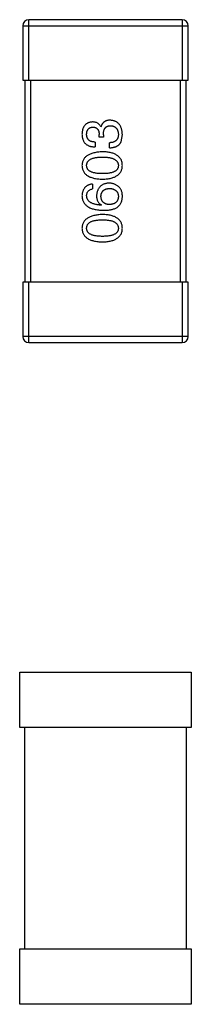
# Model space of a CAD drawing. Header units: inches. Extents: x -36 to 490, y -51 to 98.
# Tile 48 of 153: x 401.567 to 402.417, y 5.477 to 10.356. Entities that reach past the tile are written whole.
import ezdxf

# ---------------------------------------------------------------- set-up
doc = ezdxf.new("R2010")
doc.units = ezdxf.units.IN
doc.header["$LTSCALE"] = 1.21
doc.header["$MEASUREMENT"] = 0
doc.layers.get('0').update_dxf_attribs({"linetype": 'CONTINUOUS'})

msp = doc.modelspace()

# ---------------------------------------------------------------- linework, layer by layer
at = {"color": 7, "linetype": 'Continuous'}
for p, q in [((402.3715, 10.3563), (401.6115, 10.3563)), ((401.6115, 10.0563), (401.6115, 10.3563)), ((402.3715, 10.3563), (402.3715, 10.0563)), ((401.5815, 10.3263), (402.4015, 10.3263)), ((401.5815, 10.3263), (401.5815, 10.0563)), ((402.4015, 10.0563), (402.4015, 10.3263)), ((401.5815, 10.0563), (402.4015, 10.0563)), ((401.5915, 10.0563), (401.5915, 9.0563)), ((401.6215, 9.0563), (401.6215, 10.0563)), ((402.3615, 10.0563), (402.3615, 9.0563)), ((402.3915, 9.0563), (402.3915, 10.0563)), ((401.9682, 9.8254), (401.9693, 9.8254)), ((401.9605, 9.774), (401.9605, 9.7871)), ((401.9813, 9.774), (401.9605, 9.774)), ((401.9813, 9.786), (401.9813, 9.774)), ((402.0687, 9.7511), (402.0753, 9.7871)), ((401.9398, 9.75), (401.9398, 9.7259)), ((402.0119, 9.7216), (402.0119, 9.7467)), ((401.9277, 9.5418), (401.9277, 9.5178)), ((401.9715, 9.438), (401.9704, 9.4369)), ((402.4015, 9.0563), (401.5815, 9.0563)), ((401.5815, 9.0563), (401.5815, 8.7863)), ((401.6115, 8.7563), (401.6115, 9.0563)), ((402.3715, 9.0563), (402.3715, 8.7563)), ((402.4015, 8.7863), (402.4015, 9.0563)), ((402.4015, 8.7863), (401.5815, 8.7863)), ((401.6115, 8.7563), (402.3715, 8.7563)), ((401.5667, 7.1235), (402.4167, 7.1235)), ((401.5667, 6.8485), (401.5667, 7.1235)), ((402.4167, 7.1235), (402.4167, 6.8485)), ((402.4167, 6.8485), (401.5667, 6.8485)), ((401.5917, 5.7519), (401.5917, 6.8485)), ((402.3917, 6.8485), (402.3917, 5.7519)), ((401.5667, 5.7519), (402.4167, 5.7519)), ((401.5667, 5.4769), (401.5667, 5.7519)), ((402.4167, 5.7519), (402.4167, 5.4769)), ((402.4167, 5.4769), (401.5667, 5.4769))]:
    msp.add_line(p, q, dxfattribs=at)
for centre, start, end in [((401.6115, 10.3263), 90, 180), ((402.3715, 10.3263), 0, 90), ((401.6115, 8.7863), 180, 270), ((402.3715, 8.7863), 270, 0)]:
    msp.add_arc(centre, 0.03, start, end, dxfattribs=at)
for points, knots in [([(402.0141, 9.8582), (402.0126, 9.8582), (402.0099, 9.8581), (402.0058, 9.8577), (402.0019, 9.8571), (401.9982, 9.8562), (401.9947, 9.855), (401.9914, 9.8536), (401.9883, 9.8519), (401.9853, 9.85), (401.9826, 9.8479), (401.9801, 9.8454), (401.9778, 9.8427), (401.9757, 9.8397), (401.9738, 9.8365), (401.972, 9.8331), (401.9705, 9.8293), (401.9697, 9.8267), (401.9693, 9.8254)], [0, 0, 0, 0, 0.071215, 0.138707, 0.20396, 0.266995, 0.327734, 0.387609, 0.445602, 0.503345, 0.561136, 0.618597, 0.677672, 0.738255, 0.799989, 0.863961, 0.930555, 1, 1, 1, 1]), ([(402.0753, 9.7871), (402.0752, 9.7899), (402.0749, 9.7952), (402.074, 9.803), (402.0726, 9.8102), (402.0707, 9.8169), (402.0685, 9.8231), (402.0658, 9.8289), (402.0626, 9.8341), (402.059, 9.8388), (402.0549, 9.843), (402.0504, 9.8467), (402.0454, 9.85), (402.04, 9.8526), (402.0342, 9.8548), (402.0279, 9.8565), (402.0211, 9.8577), (402.0165, 9.858), (402.0141, 9.8582)], [0, 0, 0, 0, 0.078078, 0.151942, 0.221594, 0.28726, 0.350176, 0.409768, 0.467648, 0.523784, 0.578904, 0.634014, 0.689819, 0.746826, 0.805875, 0.867063, 0.931764, 1, 1, 1, 1]), ([(401.9266, 9.8494), (401.9247, 9.8493), (401.9208, 9.8489), (401.9152, 9.8479), (401.9099, 9.8464), (401.905, 9.8446), (401.9005, 9.8422), (401.8963, 9.8395), (401.8925, 9.8364), (401.8891, 9.8328), (401.8861, 9.8288), (401.8834, 9.8244), (401.8811, 9.8196), (401.8792, 9.8143), (401.8776, 9.8087), (401.8765, 9.8026), (401.8756, 9.7961), (401.8754, 9.7916), (401.8753, 9.7893)], [0, 0, 0, 0, 0.067521, 0.132139, 0.193339, 0.252064, 0.309083, 0.364848, 0.420021, 0.475612, 0.532002, 0.589602, 0.649896, 0.712634, 0.778603, 0.848416, 0.922155, 1, 1, 1, 1]), ([(401.8982, 9.7882), (401.8983, 9.7896), (401.8984, 9.7923), (401.8989, 9.7961), (401.8996, 9.7998), (401.9005, 9.8032), (401.9016, 9.8063), (401.903, 9.8092), (401.9046, 9.8118), (401.9064, 9.8142), (401.9084, 9.8164), (401.9107, 9.8182), (401.9131, 9.8199), (401.9159, 9.8213), (401.9188, 9.8224), (401.9219, 9.8233), (401.9253, 9.824), (401.9276, 9.8242), (401.9288, 9.8243)], [0, 0, 0, 0, 0.078051, 0.151197, 0.220412, 0.286742, 0.34933, 0.409464, 0.467368, 0.52298, 0.578639, 0.633998, 0.690142, 0.746855, 0.805868, 0.867776, 0.932345, 1, 1, 1, 1]), ([(401.9682, 9.8254), (401.9672, 9.8273), (401.9653, 9.831), (401.9617, 9.836), (401.9573, 9.8402), (401.9524, 9.8436), (401.9468, 9.8462), (401.9406, 9.8481), (401.9338, 9.8492), (401.9291, 9.8494), (401.9266, 9.8494)], [0, 0, 0, 0, 0.125227, 0.244792, 0.361427, 0.478215, 0.59667, 0.722058, 0.856314, 1, 1, 1, 1]), ([(401.9288, 9.8243), (401.9301, 9.8242), (401.9325, 9.8241), (401.936, 9.8236), (401.9392, 9.8227), (401.9423, 9.8216), (401.9451, 9.8203), (401.9476, 9.8186), (401.95, 9.8167), (401.9521, 9.8145), (401.954, 9.812), (401.9556, 9.8093), (401.957, 9.8063), (401.9582, 9.803), (401.9591, 9.7994), (401.9599, 9.7955), (401.9603, 9.7914), (401.9605, 9.7886), (401.9605, 9.7871)], [0, 0, 0, 0, 0.067741, 0.131599, 0.192143, 0.249977, 0.306453, 0.361639, 0.416449, 0.471489, 0.527582, 0.584873, 0.644974, 0.70814, 0.77492, 0.845909, 0.920585, 1, 1, 1, 1]), ([(401.9813, 9.786), (401.9813, 9.7879), (401.9813, 9.7914), (401.9818, 9.7964), (401.9825, 9.8012), (401.9835, 9.8056), (401.9847, 9.8096), (401.9863, 9.8133), (401.9881, 9.8167), (401.9902, 9.8197), (401.9926, 9.8223), (401.9953, 9.8246), (401.9983, 9.8266), (402.0016, 9.8281), (402.0051, 9.8294), (402.009, 9.8302), (402.0131, 9.8308), (402.0159, 9.8308), (402.0174, 9.8309)], [0, 0, 0, 0, 0.082495, 0.159728, 0.232496, 0.300725, 0.365163, 0.425859, 0.483728, 0.538892, 0.592921, 0.646195, 0.699968, 0.754746, 0.811387, 0.870806, 0.933482, 1, 1, 1, 1]), ([(402.0174, 9.8309), (402.0188, 9.8307), (402.0217, 9.8305), (402.0258, 9.8298), (402.0297, 9.8288), (402.0333, 9.8274), (402.0366, 9.8258), (402.0397, 9.8239), (402.0425, 9.8216), (402.045, 9.8192), (402.0473, 9.8163), (402.0493, 9.8132), (402.051, 9.8097), (402.0525, 9.806), (402.0537, 9.802), (402.0546, 9.7977), (402.0553, 9.7931), (402.0555, 9.7899), (402.0556, 9.7882)], [0, 0, 0, 0, 0.068514, 0.133941, 0.195994, 0.255362, 0.312994, 0.369441, 0.424687, 0.480522, 0.537148, 0.594801, 0.654411, 0.716817, 0.781981, 0.850498, 0.923306, 1, 1, 1, 1]), ([(401.8753, 9.7893), (401.8754, 9.7868), (401.8755, 9.7819), (401.8764, 9.7748), (401.8777, 9.7682), (401.8796, 9.7621), (401.8819, 9.7564), (401.8847, 9.7512), (401.8881, 9.7465), (401.8919, 9.7423), (401.8962, 9.7385), (401.901, 9.7352), (401.9063, 9.7325), (401.912, 9.7302), (401.9183, 9.7284), (401.925, 9.727), (401.9322, 9.7262), (401.9372, 9.726), (401.9398, 9.7259)], [0, 0, 0, 0, 0.073232, 0.142595, 0.207997, 0.270074, 0.329156, 0.386529, 0.441846, 0.496976, 0.551877, 0.607941, 0.665637, 0.725446, 0.788542, 0.855101, 0.925196, 1, 1, 1, 1]), ([(401.9398, 9.75), (401.9381, 9.75), (401.9348, 9.7502), (401.9301, 9.7508), (401.9257, 9.7515), (401.9216, 9.7527), (401.9179, 9.7541), (401.9145, 9.7558), (401.9114, 9.7578), (401.9086, 9.76), (401.9061, 9.7626), (401.904, 9.7654), (401.9022, 9.7685), (401.9008, 9.7719), (401.8996, 9.7756), (401.8988, 9.7796), (401.8983, 9.7838), (401.8983, 9.7867), (401.8982, 9.7882)], [0, 0, 0, 0, 0.078134, 0.15164, 0.221358, 0.286689, 0.348614, 0.407697, 0.464247, 0.520153, 0.574432, 0.629291, 0.684538, 0.742032, 0.801329, 0.863637, 0.930123, 1, 1, 1, 1]), ([(402.0556, 9.7882), (402.0556, 9.7866), (402.0555, 9.7834), (402.055, 9.7788), (402.0542, 9.7745), (402.0529, 9.7705), (402.0514, 9.7668), (402.0495, 9.7634), (402.0473, 9.7603), (402.0447, 9.7576), (402.0418, 9.7551), (402.0385, 9.753), (402.0349, 9.7511), (402.031, 9.7496), (402.0267, 9.7484), (402.0221, 9.7475), (402.0171, 9.7469), (402.0137, 9.7468), (402.0119, 9.7467)], [0, 0, 0, 0, 0.071272, 0.13882, 0.201858, 0.262757, 0.320043, 0.376709, 0.431462, 0.486034, 0.541209, 0.597703, 0.65589, 0.717768, 0.782056, 0.850407, 0.92277, 1, 1, 1, 1]), ([(402.0119, 9.7216), (402.0137, 9.7216), (402.0172, 9.7218), (402.0223, 9.7222), (402.0271, 9.7229), (402.0318, 9.7238), (402.0362, 9.7249), (402.0404, 9.7261), (402.0443, 9.7277), (402.0479, 9.7294), (402.0514, 9.7314), (402.0546, 9.7335), (402.0576, 9.7359), (402.0603, 9.7385), (402.0628, 9.7413), (402.065, 9.7444), (402.0671, 9.7476), (402.0682, 9.7499), (402.0687, 9.7511)], [0, 0, 0, 0, 0.078937, 0.154495, 0.226898, 0.296844, 0.363348, 0.427781, 0.48946, 0.549586, 0.607902, 0.664733, 0.720805, 0.776157, 0.831175, 0.886736, 0.943094, 1, 1, 1, 1]), ([(401.9769, 9.7016), (401.9729, 9.7015), (401.9651, 9.7011), (401.9538, 9.7), (401.9432, 9.6984), (401.9335, 9.6963), (401.9244, 9.6938), (401.9161, 9.6908), (401.9086, 9.6873), (401.9018, 9.6832), (401.8958, 9.6787), (401.8905, 9.6738), (401.886, 9.6683), (401.8823, 9.6624), (401.8794, 9.6559), (401.8772, 9.649), (401.8757, 9.6416), (401.8754, 9.6365), (401.8753, 9.6339)], [0, 0, 0, 0, 0.088475, 0.171606, 0.249595, 0.322626, 0.391327, 0.455765, 0.516374, 0.573675, 0.628522, 0.681161, 0.732559, 0.783563, 0.83504, 0.887639, 0.942585, 1, 1, 1, 1]), ([(401.8982, 9.6339), (401.8983, 9.6356), (401.8984, 9.6388), (401.8993, 9.6436), (401.9009, 9.648), (401.903, 9.6522), (401.9059, 9.6559), (401.9093, 9.6593), (401.9133, 9.6624), (401.918, 9.6652), (401.9232, 9.6676), (401.9291, 9.6697), (401.9356, 9.6715), (401.9427, 9.6729), (401.9503, 9.674), (401.9587, 9.6748), (401.9676, 9.6753), (401.9737, 9.6754), (401.9769, 9.6754)], [0, 0, 0, 0, 0.050604, 0.098688, 0.145699, 0.191791, 0.238625, 0.286717, 0.337546, 0.391814, 0.449755, 0.512106, 0.579685, 0.652048, 0.730262, 0.814146, 0.904281, 1, 1, 1, 1]), ([(402.0753, 9.6339), (402.0752, 9.6365), (402.0749, 9.6417), (402.0737, 9.6492), (402.0716, 9.6562), (402.0689, 9.6628), (402.0653, 9.6688), (402.061, 9.6743), (402.056, 9.6793), (402.0501, 9.6838), (402.0436, 9.6878), (402.0362, 9.6913), (402.0282, 9.6943), (402.0194, 9.6967), (402.0098, 9.6988), (401.9995, 9.7002), (401.9885, 9.7012), (401.9808, 9.7015), (401.9769, 9.7016)], [0, 0, 0, 0, 0.059134, 0.115603, 0.169236, 0.221572, 0.273254, 0.32474, 0.377319, 0.431815, 0.488555, 0.548609, 0.612242, 0.680182, 0.75251, 0.829782, 0.91231, 1, 1, 1, 1]), ([(401.9769, 9.6754), (401.9801, 9.6754), (401.9861, 9.6753), (401.9949, 9.6748), (402.0031, 9.674), (402.0108, 9.6729), (402.0178, 9.6715), (402.0242, 9.6697), (402.0301, 9.6676), (402.0353, 9.6652), (402.04, 9.6624), (402.044, 9.6593), (402.0475, 9.6559), (402.0503, 9.6521), (402.0526, 9.648), (402.0543, 9.6436), (402.0553, 9.6388), (402.0555, 9.6356), (402.0556, 9.6339)], [0, 0, 0, 0, 0.094834, 0.184067, 0.267029, 0.344713, 0.417334, 0.484367, 0.546941, 0.604717, 0.65953, 0.710539, 0.759381, 0.806382, 0.853027, 0.900623, 0.949121, 1, 1, 1, 1]), ([(401.8753, 9.6339), (401.8754, 9.6312), (401.8756, 9.6261), (401.8769, 9.6185), (401.8791, 9.6116), (401.8819, 9.605), (401.8856, 9.599), (401.89, 9.5935), (401.8952, 9.5885), (401.9013, 9.584), (401.908, 9.58), (401.9156, 9.5765), (401.9239, 9.5735), (401.9331, 9.571), (401.9429, 9.569), (401.9536, 9.5676), (401.965, 9.5665), (401.9729, 9.5663), (401.9769, 9.5661)], [0, 0, 0, 0, 0.057911, 0.113262, 0.165956, 0.217443, 0.268511, 0.319665, 0.372, 0.426129, 0.483365, 0.543779, 0.607756, 0.676562, 0.749704, 0.827713, 0.911177, 1, 1, 1, 1]), ([(401.9769, 9.5935), (401.9737, 9.5935), (401.9676, 9.5935), (401.9587, 9.594), (401.9503, 9.5948), (401.9426, 9.5958), (401.9356, 9.5973), (401.9291, 9.599), (401.9232, 9.601), (401.918, 9.6034), (401.9133, 9.6061), (401.9093, 9.6091), (401.9059, 9.6125), (401.903, 9.6161), (401.9009, 9.6201), (401.8993, 9.6244), (401.8984, 9.6291), (401.8983, 9.6323), (401.8982, 9.6339)], [0, 0, 0, 0, 0.096452, 0.187278, 0.271765, 0.350519, 0.423437, 0.491321, 0.554011, 0.612224, 0.666281, 0.717003, 0.764884, 0.811423, 0.856783, 0.902993, 0.950236, 1, 1, 1, 1]), ([(401.9769, 9.5661), (401.9808, 9.5663), (401.9885, 9.5665), (401.9995, 9.5676), (402.0098, 9.569), (402.0194, 9.571), (402.0282, 9.5735), (402.0362, 9.5765), (402.0436, 9.58), (402.0501, 9.584), (402.056, 9.5885), (402.061, 9.5935), (402.0653, 9.599), (402.0689, 9.605), (402.0716, 9.6116), (402.0737, 9.6186), (402.0749, 9.6261), (402.0752, 9.6312), (402.0753, 9.6339)], [0, 0, 0, 0, 0.087693, 0.170223, 0.247496, 0.319826, 0.387768, 0.451403, 0.511459, 0.568358, 0.622671, 0.675251, 0.726739, 0.778422, 0.830759, 0.884394, 0.940865, 1, 1, 1, 1]), ([(402.0556, 9.6339), (402.0555, 9.6323), (402.0554, 9.6291), (402.0545, 9.6244), (402.053, 9.6201), (402.0507, 9.6161), (402.048, 9.6124), (402.0446, 9.6091), (402.0405, 9.6061), (402.0359, 9.6034), (402.0306, 9.601), (402.0248, 9.599), (402.0182, 9.5973), (402.0112, 9.5958), (402.0035, 9.5948), (401.9952, 9.594), (401.9862, 9.5935), (401.9801, 9.5935), (401.9769, 9.5935)], [0, 0, 0, 0, 0.049766, 0.097012, 0.143225, 0.188786, 0.235079, 0.282962, 0.333687, 0.387747, 0.445963, 0.508657, 0.576545, 0.649868, 0.72822, 0.812712, 0.903543, 1, 1, 1, 1]), ([(401.9277, 9.5418), (401.9258, 9.5416), (401.9219, 9.5411), (401.9162, 9.5398), (401.9109, 9.5383), (401.906, 9.5363), (401.9015, 9.5339), (401.8973, 9.5312), (401.8934, 9.5281), (401.8899, 9.5247), (401.8869, 9.5209), (401.8841, 9.5167), (401.8817, 9.5121), (401.8797, 9.5072), (401.878, 9.5019), (401.8767, 9.4962), (401.8758, 9.4902), (401.8755, 9.486), (401.8753, 9.4839)], [0, 0, 0, 0, 0.06947, 0.136096, 0.199592, 0.260665, 0.319672, 0.377156, 0.433415, 0.489984, 0.546535, 0.604276, 0.663499, 0.725182, 0.788953, 0.855683, 0.926216, 1, 1, 1, 1]), ([(401.8982, 9.4839), (401.8983, 9.4862), (401.8984, 9.4905), (401.8999, 9.4966), (401.9022, 9.502), (401.9055, 9.5068), (401.9097, 9.5107), (401.9149, 9.5139), (401.921, 9.5163), (401.9254, 9.5173), (401.9277, 9.5178)], [0, 0, 0, 0, 0.136586, 0.261496, 0.378089, 0.490612, 0.605522, 0.725767, 0.8561, 1, 1, 1, 1]), ([(402.0097, 9.5462), (402.0074, 9.5461), (402.0028, 9.5459), (401.9962, 9.5449), (401.9899, 9.5434), (401.9841, 9.5416), (401.9787, 9.5393), (401.9738, 9.5365), (401.9692, 9.5333), (401.9651, 9.5296), (401.9614, 9.5254), (401.9581, 9.5209), (401.9553, 9.5158), (401.9528, 9.5103), (401.9508, 9.5044), (401.9493, 9.4979), (401.9481, 9.4911), (401.9476, 9.4864), (401.9474, 9.4839)], [0, 0, 0, 0, 0.071527, 0.139094, 0.20346, 0.264939, 0.323904, 0.381383, 0.437591, 0.493343, 0.549401, 0.606085, 0.664838, 0.725424, 0.788712, 0.855452, 0.925772, 1, 1, 1, 1]), ([(401.9693, 9.4806), (401.9693, 9.4821), (401.9695, 9.4851), (401.9701, 9.4893), (401.971, 9.4933), (401.9722, 9.497), (401.9737, 9.5004), (401.9755, 9.5036), (401.9777, 9.5065), (401.9802, 9.5091), (401.9829, 9.5114), (401.986, 9.5135), (401.9894, 9.5153), (401.9931, 9.5168), (401.9971, 9.518), (402.0014, 9.519), (402.006, 9.5196), (402.0092, 9.5199), (402.0108, 9.52)], [0, 0, 0, 0, 0.069884, 0.136529, 0.199638, 0.259844, 0.317774, 0.374356, 0.430026, 0.485148, 0.5409, 0.597889, 0.657472, 0.718614, 0.783613, 0.85129, 0.923712, 1, 1, 1, 1]), ([(402.0589, 9.5265), (402.0571, 9.5281), (402.0537, 9.5312), (402.0481, 9.5352), (402.0423, 9.5386), (402.0363, 9.5414), (402.03, 9.5436), (402.0234, 9.5451), (402.0166, 9.546), (402.012, 9.5461), (402.0097, 9.5462)], [0, 0, 0, 0, 0.129393, 0.255335, 0.378531, 0.500878, 0.622934, 0.746191, 0.87096, 1, 1, 1, 1]), ([(402.0108, 9.52), (402.0125, 9.5199), (402.0159, 9.5197), (402.0208, 9.519), (402.0253, 9.518), (402.0295, 9.5169), (402.0335, 9.5154), (402.0371, 9.5137), (402.0404, 9.5117), (402.0433, 9.5094), (402.046, 9.5069), (402.0484, 9.5041), (402.0504, 9.501), (402.0521, 9.4976), (402.0535, 9.494), (402.0545, 9.4902), (402.0552, 9.486), (402.0555, 9.4832), (402.0556, 9.4817)], [0, 0, 0, 0, 0.078863, 0.153308, 0.223539, 0.289857, 0.35341, 0.413572, 0.471721, 0.528235, 0.584279, 0.638781, 0.69466, 0.751251, 0.809198, 0.869697, 0.933318, 1, 1, 1, 1]), ([(402.0753, 9.4774), (402.0753, 9.4802), (402.0754, 9.4856), (402.0748, 9.4934), (402.0737, 9.5005), (402.0719, 9.5071), (402.0696, 9.5129), (402.0666, 9.5181), (402.0631, 9.5228), (402.0603, 9.5253), (402.0589, 9.5265)], [0, 0, 0, 0, 0.156782, 0.301945, 0.436395, 0.561474, 0.678489, 0.78853, 0.894967, 1, 1, 1, 1]), ([(401.8753, 9.4839), (401.8755, 9.4811), (401.8758, 9.4756), (401.8773, 9.4676), (401.8795, 9.4601), (401.8826, 9.4531), (401.8864, 9.4467), (401.8911, 9.4408), (401.8966, 9.4355), (401.9029, 9.4308), (401.91, 9.4265), (401.9178, 9.4228), (401.9265, 9.4196), (401.9359, 9.417), (401.9461, 9.4148), (401.9571, 9.4133), (401.969, 9.4122), (401.9771, 9.4119), (401.9813, 9.4118)], [0, 0, 0, 0, 0.058957, 0.115262, 0.16907, 0.221312, 0.273147, 0.324961, 0.377649, 0.432026, 0.488925, 0.549039, 0.612912, 0.680653, 0.753056, 0.830314, 0.912483, 1, 1, 1, 1]), ([(401.9704, 9.4369), (401.9675, 9.4371), (401.962, 9.4375), (401.9541, 9.4385), (401.9467, 9.4398), (401.9397, 9.4414), (401.9334, 9.4433), (401.9275, 9.4455), (401.9222, 9.4479), (401.9174, 9.4507), (401.9131, 9.4539), (401.9094, 9.4572), (401.9061, 9.4609), (401.9035, 9.465), (401.9013, 9.4693), (401.8998, 9.4739), (401.8986, 9.4788), (401.8984, 9.4822), (401.8982, 9.4839)], [0, 0, 0, 0, 0.089218, 0.173709, 0.252753, 0.326963, 0.397099, 0.462534, 0.524018, 0.582178, 0.637235, 0.689955, 0.741228, 0.791618, 0.841661, 0.892925, 0.945259, 1, 1, 1, 1]), ([(401.9474, 9.4839), (401.9475, 9.4813), (401.9476, 9.4762), (401.9487, 9.4689), (401.9506, 9.4622), (401.9532, 9.456), (401.9567, 9.4505), (401.9608, 9.4456), (401.9658, 9.4414), (401.9695, 9.4392), (401.9715, 9.438)], [0, 0, 0, 0, 0.144617, 0.279572, 0.40596, 0.526097, 0.64389, 0.760003, 0.877724, 1, 1, 1, 1]), ([(402.0119, 9.4402), (402.0102, 9.4403), (402.007, 9.4405), (402.0022, 9.4412), (401.9978, 9.4422), (401.9937, 9.4435), (401.9899, 9.445), (401.9864, 9.4469), (401.9833, 9.4489), (401.9804, 9.4514), (401.9779, 9.454), (401.9757, 9.457), (401.9738, 9.4602), (401.9723, 9.4638), (401.971, 9.4676), (401.9701, 9.4717), (401.9695, 9.4761), (401.9693, 9.4791), (401.9693, 9.4806)], [0, 0, 0, 0, 0.076072, 0.148369, 0.216753, 0.281358, 0.342792, 0.401604, 0.458929, 0.514444, 0.569818, 0.625343, 0.681554, 0.739608, 0.800134, 0.863477, 0.929547, 1, 1, 1, 1]), ([(402.0556, 9.4817), (402.0555, 9.4801), (402.0554, 9.477), (402.0547, 9.4725), (402.0538, 9.4683), (402.0525, 9.4644), (402.051, 9.4608), (402.049, 9.4574), (402.0468, 9.4544), (402.0441, 9.4517), (402.0413, 9.4491), (402.038, 9.447), (402.0345, 9.4451), (402.0306, 9.4435), (402.0263, 9.4423), (402.0218, 9.4413), (402.017, 9.4405), (402.0136, 9.4403), (402.0119, 9.4402)], [0, 0, 0, 0, 0.070403, 0.137196, 0.200053, 0.260887, 0.31876, 0.37535, 0.430743, 0.485927, 0.541678, 0.598832, 0.657726, 0.719441, 0.783504, 0.851852, 0.923533, 1, 1, 1, 1]), ([(402.0491, 9.426), (402.0511, 9.4275), (402.055, 9.4304), (402.0602, 9.4356), (402.0646, 9.4413), (402.0683, 9.4475), (402.0712, 9.4543), (402.0734, 9.4615), (402.0748, 9.4693), (402.0751, 9.4746), (402.0753, 9.4774)], [0, 0, 0, 0, 0.125033, 0.246266, 0.36603, 0.485265, 0.606781, 0.732144, 0.862551, 1, 1, 1, 1]), ([(401.9813, 9.4118), (401.9848, 9.4118), (401.9917, 9.4119), (402.0017, 9.4126), (402.0112, 9.4136), (402.0199, 9.4152), (402.0281, 9.4172), (402.0357, 9.4196), (402.0427, 9.4225), (402.047, 9.4249), (402.0491, 9.426)], [0, 0, 0, 0, 0.151498, 0.29521, 0.430242, 0.557137, 0.677306, 0.790845, 0.898111, 1, 1, 1, 1]), ([(401.9769, 9.3908), (401.9729, 9.3906), (401.9651, 9.3903), (401.9538, 9.3891), (401.9432, 9.3875), (401.9335, 9.3855), (401.9244, 9.3829), (401.9161, 9.3799), (401.9086, 9.3764), (401.9018, 9.3724), (401.8958, 9.3679), (401.8905, 9.3629), (401.886, 9.3574), (401.8823, 9.3515), (401.8794, 9.345), (401.8772, 9.3381), (401.8757, 9.3307), (401.8754, 9.3256), (401.8753, 9.323)], [0, 0, 0, 0, 0.088475, 0.171606, 0.249595, 0.322626, 0.391327, 0.455765, 0.516374, 0.573675, 0.628522, 0.681161, 0.732559, 0.783563, 0.83504, 0.887639, 0.942585, 1, 1, 1, 1]), ([(402.0753, 9.323), (402.0752, 9.3257), (402.0749, 9.3308), (402.0737, 9.3384), (402.0716, 9.3454), (402.0689, 9.3519), (402.0653, 9.3579), (402.061, 9.3634), (402.056, 9.3684), (402.0501, 9.3729), (402.0436, 9.3769), (402.0362, 9.3804), (402.0282, 9.3834), (402.0194, 9.3859), (402.0098, 9.3879), (401.9995, 9.3894), (401.9885, 9.3904), (401.9808, 9.3906), (401.9769, 9.3908)], [0, 0, 0, 0, 0.059134, 0.115603, 0.169236, 0.221572, 0.273254, 0.32474, 0.377319, 0.431815, 0.488555, 0.548609, 0.612242, 0.680182, 0.75251, 0.829782, 0.91231, 1, 1, 1, 1]), ([(401.8753, 9.323), (401.8754, 9.3204), (401.8756, 9.3152), (401.8769, 9.3077), (401.8791, 9.3007), (401.8819, 9.2941), (401.8856, 9.2881), (401.89, 9.2826), (401.8952, 9.2776), (401.9013, 9.2731), (401.908, 9.2691), (401.9156, 9.2657), (401.9239, 9.2626), (401.9331, 9.2602), (401.9429, 9.2581), (401.9536, 9.2567), (401.965, 9.2557), (401.9729, 9.2554), (401.9769, 9.2553)], [0, 0, 0, 0, 0.057911, 0.113262, 0.165956, 0.217443, 0.268511, 0.319665, 0.372, 0.426129, 0.483365, 0.543779, 0.607756, 0.676562, 0.749704, 0.827713, 0.911177, 1, 1, 1, 1]), ([(401.8982, 9.323), (401.8983, 9.3247), (401.8984, 9.328), (401.8993, 9.3327), (401.9009, 9.3372), (401.903, 9.3413), (401.9059, 9.345), (401.9093, 9.3485), (401.9133, 9.3515), (401.918, 9.3543), (401.9232, 9.3567), (401.9291, 9.3589), (401.9356, 9.3606), (401.9427, 9.3621), (401.9503, 9.3632), (401.9587, 9.364), (401.9676, 9.3645), (401.9737, 9.3645), (401.9769, 9.3646)], [0, 0, 0, 0, 0.050604, 0.098688, 0.145699, 0.191791, 0.238625, 0.286717, 0.337546, 0.391814, 0.449755, 0.512106, 0.579685, 0.652048, 0.730262, 0.814146, 0.904281, 1, 1, 1, 1]), ([(401.9769, 9.2826), (401.9737, 9.2826), (401.9676, 9.2827), (401.9587, 9.2832), (401.9503, 9.2839), (401.9426, 9.285), (401.9356, 9.2865), (401.9291, 9.2881), (401.9232, 9.2902), (401.918, 9.2926), (401.9133, 9.2952), (401.9093, 9.2982), (401.9059, 9.3016), (401.903, 9.3052), (401.9009, 9.3092), (401.8993, 9.3135), (401.8984, 9.3182), (401.8983, 9.3214), (401.8982, 9.323)], [0, 0, 0, 0, 0.096452, 0.187278, 0.271765, 0.350519, 0.423437, 0.491321, 0.554011, 0.612224, 0.666281, 0.717003, 0.764884, 0.811423, 0.856783, 0.902993, 0.950236, 1, 1, 1, 1]), ([(401.9769, 9.3646), (401.9801, 9.3645), (401.9861, 9.3645), (401.9949, 9.364), (402.0031, 9.3632), (402.0108, 9.3621), (402.0178, 9.3606), (402.0242, 9.3588), (402.0301, 9.3568), (402.0353, 9.3543), (402.04, 9.3516), (402.044, 9.3484), (402.0475, 9.345), (402.0503, 9.3413), (402.0526, 9.3372), (402.0543, 9.3327), (402.0553, 9.328), (402.0555, 9.3247), (402.0556, 9.323)], [0, 0, 0, 0, 0.094834, 0.184067, 0.267029, 0.344713, 0.417334, 0.484367, 0.546941, 0.604717, 0.65953, 0.710539, 0.759381, 0.806382, 0.853027, 0.900623, 0.949121, 1, 1, 1, 1]), ([(401.9769, 9.2553), (401.9808, 9.2554), (401.9885, 9.2557), (401.9995, 9.2567), (402.0098, 9.2581), (402.0194, 9.2602), (402.0282, 9.2627), (402.0362, 9.2657), (402.0436, 9.2691), (402.0501, 9.2731), (402.056, 9.2776), (402.061, 9.2826), (402.0653, 9.2881), (402.0689, 9.2942), (402.0716, 9.3007), (402.0737, 9.3077), (402.0749, 9.3152), (402.0752, 9.3204), (402.0753, 9.323)], [0, 0, 0, 0, 0.087693, 0.170223, 0.247496, 0.319826, 0.387768, 0.451403, 0.511459, 0.568358, 0.622671, 0.675251, 0.726739, 0.778422, 0.830759, 0.884394, 0.940865, 1, 1, 1, 1]), ([(402.0556, 9.323), (402.0555, 9.3214), (402.0554, 9.3182), (402.0545, 9.3136), (402.053, 9.3092), (402.0507, 9.3053), (402.048, 9.3016), (402.0446, 9.2982), (402.0405, 9.2952), (402.0359, 9.2926), (402.0306, 9.2902), (402.0248, 9.2881), (402.0182, 9.2865), (402.0112, 9.285), (402.0035, 9.2839), (401.9952, 9.2832), (401.9862, 9.2827), (401.9801, 9.2826), (401.9769, 9.2826)], [0, 0, 0, 0, 0.049766, 0.097012, 0.143225, 0.188786, 0.235079, 0.282962, 0.333687, 0.387747, 0.445963, 0.508657, 0.576545, 0.649868, 0.72822, 0.812712, 0.903543, 1, 1, 1, 1])]:
    msp.add_open_spline(points, degree=3, knots=knots, dxfattribs=at)

doc.saveas('drawing.dxf')
